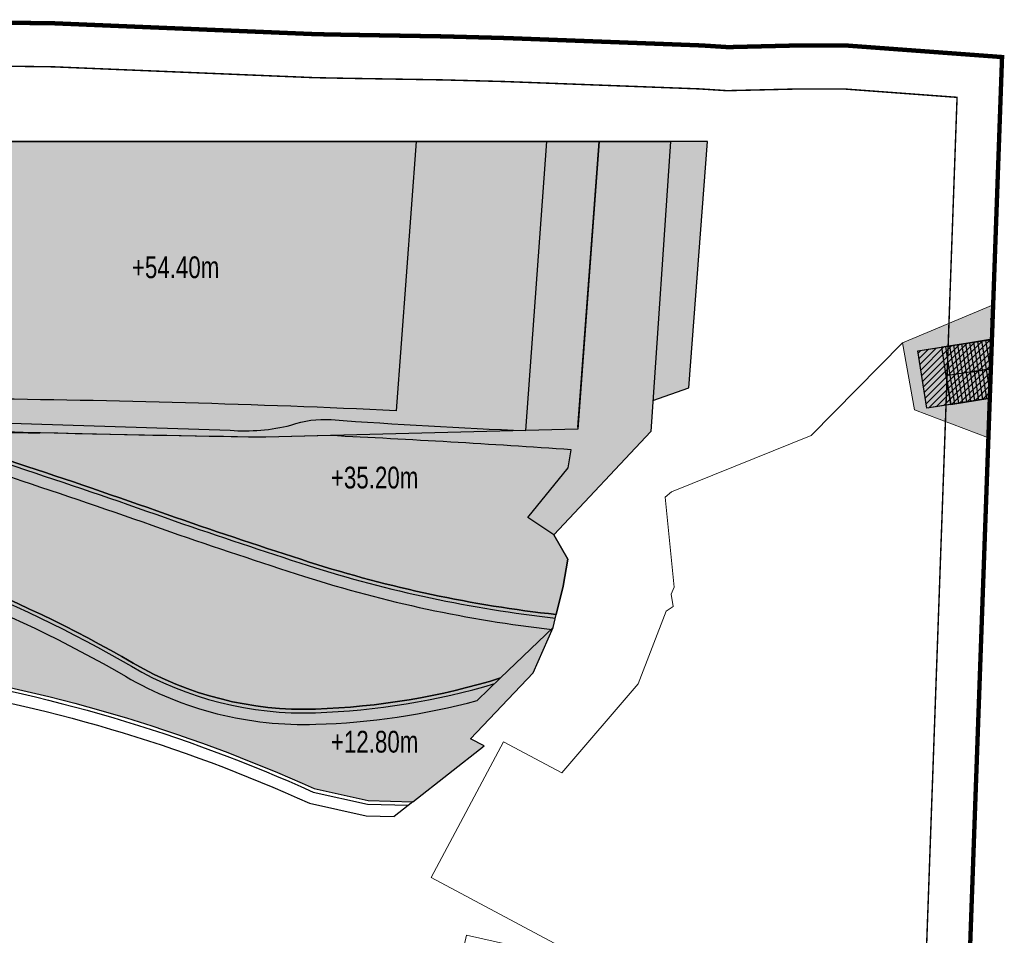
# Model space of a CAD drawing. Header units: millimetres. Extents: x -1402 to -179, y -280 to 6164.
# Tile 202 of 212: x -453 to -386, y 5801 to 5864. Entities that reach past the tile are written whole.
import ezdxf
from ezdxf.xclip import XClip

# ---------------------------------------------------------------- set-up
doc = ezdxf.new("R2010")
doc.units = ezdxf.units.MM
doc.header["$XCLIPFRAME"] = 0
for name, pattern in [('AJN-Limite', [1.25, 0.5, -0.25, 0, -0.25, 0, -0.25]), ('AJN-Projection', [0.375, 0.25, -0.125]), ('DASH', [0.35, 0.25, -0.1])]:
    doc.linetypes.add(name, pattern=pattern)
doc.layers.get('0').update_dxf_attribs({"linetype": 'CONTINUOUS'})
for name, color, linetype, lineweight in [('AJN-2-SBT-C', 2, 'CONTINUOUS', 20), ('AJN-7-500-A', 10, 'CONTINUOUS', 18), ('GEO-1-LIM-V', 10, 'AJN-Limite', 25)]:
    doc.layers.add(name, color=color, linetype=linetype, lineweight=lineweight)
for name, color, linetype, true_color in [('AJN-2-SBT-H', 7, 'CONTINUOUS', 0x6e6e6e), ('AJN-6-PARCOURS-H', 7, 'CONTINUOUS', 0xe3e3e3), ('AJN-8-254-H-CLAIR', 7, 'CONTINUOUS', 0xededed), ('AJN-9-SRF-FORT-CIRCULATION 100%', 7, 'CONTINUOUS', 0xd100d1)]:
    doc.layers.add(name, color=color, linetype=linetype, true_color=true_color)
for name, color, linetype in [('AJN-2-SBT-P', 251, 'AJN-Projection'), ('AJN-2-SBT-V', 51, 'CONTINUOUS'), ('AJN-8-251-H', 251, 'CONTINUOUS'), ('AJN-8-254-H', 254, 'CONTINUOUS')]:
    doc.layers.add(name, color=color, linetype=linetype)
doc.layers.add('AJN-6-Etang', color=7, linetype='CONTINUOUS', lineweight=15, true_color=0x46a499)
doc.styles.get("Standard").update_dxf_attribs({"font": 'rs.shx', "bigfont": 'hztxt.shx'})

# ---------------------------------------------------------------- blocks, each defined once
blk = doc.blocks.new('A$C1B290AED')
at = {"layer": 'AJN-6-Etang', "transparency": 33554687}
h = blk.add_hatch(color=256, dxfattribs=at)
h.dxf.hatch_style = 1
h.set_gradient(color1=(39, 228, 241), color2=(212, 250, 252), rotation=300, centered=1, tint=0.7570968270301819)
h.paths.add_polyline_path([(58.34231452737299, -19.99143804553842, 0.003936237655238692), (44.92687394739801, -20.04114087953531, 0.001873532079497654), (34.05343280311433, -20.20778261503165, -0.01746834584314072), (30.45211180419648, -20.0910695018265, -0.02629354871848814), (28.51681086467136, -19.85789832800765, 0.003521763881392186), (26.04674849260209, -20.07875970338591, 0.009506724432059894), (17.85042299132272, -20.98411608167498), (10.01174161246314, -23.07676019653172), (9.7294441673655, -22.19451495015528, 0.01130110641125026), (0.1026333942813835, -24.04084121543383), (0.4105335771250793, -27.10813690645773, -0.04553026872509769), (18.55659252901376, -25.20856055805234, -0.004716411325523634), (42.80509550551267, -25.1146638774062, -0.0498515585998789), (49.04735240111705, -25.77366362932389, -0.08079658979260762), (75.66615073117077, -35.97717611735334, 0.1409570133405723), (88.22574577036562, -39.14698491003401, 0.06693212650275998), (101.0000000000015, -36.99999999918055), (104.6153512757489, -33.5079696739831), (104.8336302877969, -32.62541444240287, -0.0496979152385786), (87.80205739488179, -29.00365821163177, -0.005496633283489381), (78.58580295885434, -25.92866146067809, 0.006049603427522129), (68.33001164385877, -22.41299369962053, 0.05254177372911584)])
h = blk.add_hatch(color=256, dxfattribs=at)
h.dxf.hatch_style = 1
h.set_gradient(color1=(188, 236, 246), rotation=200, centered=1, tint=0.800000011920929, name='INVCURVED')
h.paths.add_polyline_path([(105.6523036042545, -22.50000000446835), (105.8687501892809, -21.2618470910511, 0.004887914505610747), (89.23843404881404, -20.28622250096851), (84.80966467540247, -20.40055740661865, -0.003207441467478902), (69.2363919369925, -20.0934529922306, 0.0003622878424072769), (69.18210453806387, -20.105572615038, 0.00318065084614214), (58.34231452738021, -19.99143804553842, -0.05254177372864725), (68.3300116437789, -22.41299369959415, -0.006049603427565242), (78.58580295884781, -25.92866146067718, 0.005496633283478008), (87.80205739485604, -29.00365821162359, 0.04969791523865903), (104.833630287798, -32.62541444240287), (105.3152999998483, -30.67790643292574), (105.6262870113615, -28.79666055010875), (104.6677282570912, -27.13565948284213), (102.8653726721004, -25.93282557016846)])
h = blk.add_hatch(color=256, dxfattribs=at)
h.dxf.hatch_style = 1
h.set_gradient(color1=(181, 223, 247), color2=(190, 227, 248), rotation=200, centered=1, tint=0.800000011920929, name='INVCURVED')
edge = h.paths.add_edge_path()
edge.add_arc((86.62953691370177, 9.42621878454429), 48.59942386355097, 271.88217213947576, 287.1990401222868, ccw=False)
edge.add_arc((87.4561888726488, -15.72909458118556), 23.43053147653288, 239.7886438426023, 271.8821721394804, ccw=False)
edge.add_arc((30.99124753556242, -112.7013623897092), 88.78315006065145, 59.78864384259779, 78.26572130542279)
edge.add_arc((42.62962682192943, -56.67058852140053), 31.55641249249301, 78.26572130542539, 89.68140653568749)
edge.add_arc((42.68885698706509, -46.01875825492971), 20.90441755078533, 89.68140653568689, 111.9626876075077)
edge.add_arc((41.04346305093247, -41.93861731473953), 16.50500039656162, 111.9626876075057, 125.3464136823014)
edge.add_arc((-90.34393129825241, 143.3080792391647), 210.6050741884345, 303.12803327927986, 305.34641368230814, ccw=False)
edge.add_arc((16.16515037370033, -19.90191392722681), 15.71616647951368, 284.1231392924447, 303.12803327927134, ccw=False)
edge.add_arc((9.015696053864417, 8.512683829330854), 45.01640645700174, 276.90927134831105, 284.12313929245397, ccw=False)
edge.add_arc((8.396490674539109, 13.62258834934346), 50.1636911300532, 268.3482276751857, 276.90927134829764, ccw=False)
edge.add_arc((-4.023747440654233, -38.73417713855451), 11.19536384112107, 1.5457234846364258, 11.4056003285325, ccw=False)
edge.add_arc((22.57690898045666, 46.31565562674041), 86.13736223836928, 259.6947163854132, 283.5137653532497)
edge.add_arc((56.20475297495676, -111.3770944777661), 75.1623991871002, 87.18299893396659, 100.34660674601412, ccw=False)
edge.add_arc((44.13325117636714, -141.9079321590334), 106.7727414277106, 65.65198437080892, 81.50899175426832, ccw=False)
edge.add_line((88.15330325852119, -44.63176176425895), (91.8569539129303, -45.45275810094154))
edge.add_line((91.8569539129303, -45.45275810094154), (94.95670069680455, -45.53569854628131))
edge.add_line((94.95670069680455, -45.53569854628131), (99.85682884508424, -41.6682274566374))
edge.add_line((99.85682884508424, -41.6682274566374), (98.92708259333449, -41.19910541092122))
edge.add_line((98.92708259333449, -41.19910541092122), (103.2308560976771, -36.65188326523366))
edge.add_line((103.2308560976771, -36.65188326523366), (104.6153512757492, -33.5079696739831))
edge.add_line((104.6153512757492, -33.5079696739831), (100.9999999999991, -36.99999999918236))
at = {"layer": 'AJN-8-254-H'}
h = blk.add_hatch(color=256, dxfattribs=at)
h.dxf.hatch_style = 1
h.paths.add_polyline_path([(95.16431994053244, -1.991793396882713e-10), (63.07933405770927, -1.991793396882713e-10), (63.14185549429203, -15.63279697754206), (64.73946546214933, -17.74959410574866, -0.00877610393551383), (93.79628828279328, -18.56735147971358)], flags=17)
h.paths.add_polyline_path([(104.1725916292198, -1.991793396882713e-10), (95.16431994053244, -1.991793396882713e-10), (93.79628828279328, -18.56735147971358, 0.008776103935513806), (64.73946546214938, -17.74959410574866), (63.14185549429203, -15.63279697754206), (63.07933405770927, -1.991793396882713e-10), (43.81204146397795, -1.991793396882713e-10), (44.08985714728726, -11.35146986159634), (45.56357168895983, -18.73278853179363), (82.35539964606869, -19.92158407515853, 0.07808835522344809), (86.54038518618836, -19.57256744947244, -0.1058148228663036), (89.3214156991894, -19.18706467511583, 0.008566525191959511), (102.7249921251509, -19.93804804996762)])
h.paths.add_polyline_path([(107.801631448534, -1.991793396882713e-10), (104.1725916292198, -1.991793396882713e-10), (102.7249921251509, -19.93804804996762), (106.3153404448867, -19.84535816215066)], flags=17)
h.paths.add_polyline_path([(112.7098496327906, -1.818989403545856e-12), (107.8016314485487, -1.818989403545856e-12), (106.3153404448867, -19.84535816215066), (89.23843404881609, -20.28622250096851, -0.004887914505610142), (105.8687501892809, -21.2618470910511), (105.6523036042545, -22.50000000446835), (102.8653726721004, -25.93282557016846), (104.6677282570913, -27.13565948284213), (111.3449963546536, -20.01364583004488)])
h.paths.add_polyline_path([(115.2514008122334, -1.818989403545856e-12), (112.7098496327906, -1.818989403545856e-12), (111.4915336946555, -17.86488268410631), (113.9716729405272, -17.00000000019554)])
h.paths.add_polyline_path([(43.81204146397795, -1.991793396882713e-10), (39.44178686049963, -1.991793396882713e-10), (39.90293228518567, -18.84227098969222, -0.003334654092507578), (39.19985075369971, -18.92394803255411, -0.002873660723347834), (40.26213445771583, -18.98976151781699, 0.001308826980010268), (46.61110818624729, -19.29091280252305, 0.00786949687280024), (84.80966467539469, -20.40055740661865), (89.2384340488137, -20.28622250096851), (102.7249921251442, -19.93804804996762, -0.008566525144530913), (89.32141601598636, -19.18706034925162, 0.1058148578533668), (86.54038518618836, -19.57256744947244, -0.07808835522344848), (82.35539964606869, -19.92158407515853), (45.56357168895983, -18.73278853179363), (44.08985714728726, -11.35146986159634)])
h.paths.add_polyline_path([(39.44178686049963, -1.991793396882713e-10), (16.86810633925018, -1.991793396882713e-10), (17.36030926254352, -12.40548352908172), (18.70807220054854, -19.0997803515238, -0.0873548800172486), (26.03517018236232, -18.72126185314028, 0.06561727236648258), (39.90293228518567, -18.84227098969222)])
h.paths.add_polyline_path([(17.36030926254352, -12.40548352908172), (16.86810633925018, -1.991793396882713e-10), (12.80790070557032, -1.991793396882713e-10), (14.03732859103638, -20.2142780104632, 0.001351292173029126), (19.37065118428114, -19.69239328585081, -0.01954161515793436), (28.0760452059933, -18.96817975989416, -0.009685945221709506), (26.03517018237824, -18.7212618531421, 0.08735488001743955), (18.70807220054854, -19.0997803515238)])
h.paths.add_polyline_path([(12.80790070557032, -1.991793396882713e-10), (6.434802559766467, -1.991793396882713e-10), (6.967171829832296, -13.56177072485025), (10.01174161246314, -23.07676019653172), (18.52923715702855, -20.80289727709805, -0.05159462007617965), (23.35424264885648, -19.27593793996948, 0.00895732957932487), (19.37065118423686, -19.69239328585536, -0.001351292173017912), (14.03732859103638, -20.2142780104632)])
h.paths.add_polyline_path([(6.967171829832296, -13.56177072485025), (6.434802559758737, -1.818989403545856e-12), (0, -1.818989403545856e-12), (0.09842731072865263, -23.05560841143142, -0.009155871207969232), (9.541665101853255, -21.60766164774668)])
h.paths.add_polyline_path([(9.729444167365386, -22.19451495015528), (9.541665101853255, -21.60766164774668, 0.009155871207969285), (0.09842731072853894, -23.05560841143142), (0.1026333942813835, -24.04084121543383, -0.01130110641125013)])
h.paths.add_polyline_path([(26.81644376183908, -19.47862025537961, 0.04047005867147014), (25.03171141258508, -19.14360660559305, 0.003762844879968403), (23.35424264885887, -19.27593793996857, 0.04297159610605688), (19.3110657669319, -20.47933999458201, -0.00845348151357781), (28.10420293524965, -19.78119768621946, -0.0178366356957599)])
h.paths.add_polyline_path([(26.04674849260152, -20.07875970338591, -0.003521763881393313), (28.51681086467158, -19.85789832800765, -0.005657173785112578), (28.1042029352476, -19.78119768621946, 0.008453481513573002), (19.3110657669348, -20.4793399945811, 0.00860394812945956), (18.52923715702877, -20.80289727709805), (17.85042299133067, -20.98411608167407, -0.009506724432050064)])
h.paths.add_polyline_path([(46.61110818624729, -19.29091280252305, -0.001308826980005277), (40.26213445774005, -18.98976151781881, 0.002873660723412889), (39.19985075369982, -18.92394803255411, -0.05255135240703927), (28.07604520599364, -18.96817975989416, 0.006819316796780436), (25.03171141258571, -19.14360660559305, -0.04047005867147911), (26.81644376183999, -19.47862025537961, 0.01783663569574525), (28.10420293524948, -19.78119768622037, 0.03195547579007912), (30.45211180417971, -20.09106950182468, 0.01746834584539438), (34.05343280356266, -20.20778261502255, -0.00187353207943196), (44.92687394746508, -20.04114087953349, -0.007116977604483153), (69.18210453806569, -20.105572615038, -0.0003622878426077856), (69.23639193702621, -20.09345299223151, -0.004661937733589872)])
at = {"layer": 'AJN-2-SBT-V', "flags": 128}
for points in [[(111.4915336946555, -17.86488268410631), (113.9716729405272, -17.00000000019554), (115.2514008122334, -1.818989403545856e-12), (9.094947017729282e-13, -1.818989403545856e-12), (0.1026333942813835, -24.04084121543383, -0.01130110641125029), (9.7294441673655, -22.19451495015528, -0.01130110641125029)], [(9.541665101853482, -21.60766164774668, 0.009155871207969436), (0.09842731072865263, -23.05560841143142), (0, -1.818989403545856e-12), (112.7098496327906, -1.818989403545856e-12), (111.3449963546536, -20.01364583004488), (104.6677282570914, -27.13565948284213), (105.6262870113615, -28.79666055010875), (105.3152999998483, -30.67790643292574), (104.833630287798, -32.62541444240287, -0.04969791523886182), (87.80205739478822, -29.00365821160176, -0.005496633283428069), (78.58580295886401, -25.92866146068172, 0.006049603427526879), (68.33001164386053, -22.41299369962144, 0.05254177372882), (58.34231452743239, -19.99143804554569, 0.05254177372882)], [(106.3262217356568, -19.70006823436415), (106.3262217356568, -19.70006823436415), (107.801631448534, -1.991793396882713e-10), (6.434802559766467, -1.991793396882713e-10), (6.967171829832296, -13.56177072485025), (10.01174161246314, -23.07676019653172), (18.52923715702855, -20.80289727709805, -0.0515946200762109), (23.3542426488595, -19.27593793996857, -0.05082382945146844)], [(28.07604520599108, -18.96817975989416, 0.01954161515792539), (19.37065118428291, -19.69239328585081, -0.001351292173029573), (14.03732859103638, -20.2142780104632), (12.80790070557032, -1.991793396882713e-10), (107.801631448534, -1.991793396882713e-10), (106.3153404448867, -19.84535816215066), (84.80966467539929, -20.40055740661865, -0.007869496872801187), (46.61110818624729, -19.29091280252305, -0.00130882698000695), (40.26213445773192, -18.9897615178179, 0.002873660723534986), (39.19985075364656, -18.92394803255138, 0.002873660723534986)], [(25.03171141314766, -19.14360660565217, -0.04047005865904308), (26.81644376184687, -19.47862025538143, 0.04982050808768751), (30.45211180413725, -20.09106950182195, 0.0174683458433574), (34.05343280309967, -20.20778261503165, -0.001873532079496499), (44.92687394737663, -20.0411408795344, -0.007116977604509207), (69.18210453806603, -20.105572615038, -0.0003622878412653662), (69.2363919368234, -20.09345299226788)], [(58.34231452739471, -19.99143804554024, -0.05254177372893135), (68.33001164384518, -22.41299369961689, -0.006049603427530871), (78.58580295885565, -25.928661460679, 0.005496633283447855), (87.80205739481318, -29.00365821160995, 0.04969791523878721), (104.833630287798, -32.62541444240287), (105.3152999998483, -30.67790643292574), (105.6262870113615, -28.79666055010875), (104.6677282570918, -27.13565948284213), (102.8653726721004, -25.93282557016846), (105.6523036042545, -22.50000000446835), (105.8687501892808, -21.2618470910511)]]:
    blk.add_lwpolyline(points, format="xyb", dxfattribs=at)
at = {"layer": 'AJN-2-SBT-V'}
blk.add_lwpolyline([(102.7249921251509, -19.93804804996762), (104.1725916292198, -1.991793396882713e-10), (43.81204146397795, -1.991793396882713e-10), (44.08985714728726, -11.35146986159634), (45.56357168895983, -18.73278853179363), (82.35539964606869, -19.92158407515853, 0.07808835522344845), (86.54038518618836, -19.57256744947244, -0.1055298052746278), (89.31387228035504, -19.18651217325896, 0.008571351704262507)], format="xyb", close=True, dxfattribs=at)
at = {"layer": 'AJN-2-SBT-V', "flags": 128}
for points in [[(64.73946546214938, -17.74959410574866), (63.14185549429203, -15.63279697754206), (63.07933405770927, -1.973603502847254e-10), (95.16431994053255, -1.973603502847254e-10), (93.79628828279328, -18.56735147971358, 0.008776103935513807)], [(68.33001164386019, -22.41299369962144, 0.05254177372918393), (58.34231452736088, -19.99143804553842, 0.003936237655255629), (44.9268739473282, -20.04114087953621, 0.001873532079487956), (34.0534328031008, -20.20778261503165, -0.01746834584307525), (30.45211180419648, -20.0910695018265, -0.02629354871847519), (28.51681086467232, -19.85789832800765, 0.003521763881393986), (26.04674849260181, -20.07875970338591, 0.00950672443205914), (17.85042299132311, -20.98411608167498), (10.01174161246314, -23.07676019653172), (9.7294441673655, -22.19451495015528, 0.01130110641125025), (0.1026333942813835, -24.04084121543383), (0.4105335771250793, -27.10813690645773, -0.04553026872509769), (18.55659252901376, -25.20856055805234, -0.004716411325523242), (42.80509550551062, -25.1146638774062, -0.04985155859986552), (49.04735240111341, -25.77366362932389, -0.08079658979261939), (75.66615073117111, -35.97717611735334, 0.1409570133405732), (88.22574577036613, -39.14698491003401, 0.0669321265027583), (101.0000000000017, -36.99999999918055), (104.6153512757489, -33.5079696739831), (104.8336302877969, -32.62541444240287, -0.04969791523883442), (87.8020573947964, -29.00365821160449, -0.005496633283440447), (78.58580295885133, -25.92866146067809, 0.006049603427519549)], [(105.6523036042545, -22.50000000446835), (105.8687501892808, -21.2618470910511, 0.004887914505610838), (89.2384340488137, -20.28622250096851), (84.80966467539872, -20.40055740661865, -0.003207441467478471), (69.2363919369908, -20.0934529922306, 0.0003622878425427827), (69.18210453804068, -20.105572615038, 0.003180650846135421), (58.34231452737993, -19.99143804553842, -0.05254177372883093), (68.33001164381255, -22.41299369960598, -0.006049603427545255), (78.58580295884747, -25.92866146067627, 0.005496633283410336), (87.80205739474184, -29.00365821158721, 0.0496979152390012), (104.833630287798, -32.62541444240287), (105.3152999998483, -30.67790643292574), (105.6262870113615, -28.79666055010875), (104.6677282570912, -27.13565948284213), (102.8653726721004, -25.93282557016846)]]:
    blk.add_lwpolyline(points, format="xyb", close=True, dxfattribs=at)
at = {"layer": 'AJN-2-SBT-V', "linetype": 'Continuous', "flags": 128}
blk.add_lwpolyline([(100.9999999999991, -36.99999999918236, -0.06693212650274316), (88.2257457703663, -39.14698491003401, -0.1409570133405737), (75.666150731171, -35.97717611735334, 0.08079658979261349), (49.04735240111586, -25.77366362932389, 0.04985155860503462), (42.80509550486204, -25.11466387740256, 0.09752789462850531), (34.87054818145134, -26.63142423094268, 0.05846399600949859), (31.49501391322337, -28.47599657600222, -0.009679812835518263), (24.75422031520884, -33.06343991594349, -0.08311509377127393), (19.99999999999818, -35.14303649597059, -0.03148683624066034), (14.43105634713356, -36.17680848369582, -0.03737198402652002), (6.950528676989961, -36.52025861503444, -0.04304839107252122), (7.167542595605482, -38.43218564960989, 0.1043060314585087), (42.70539904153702, -37.436890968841, -0.05750031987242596), (59.8986946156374, -36.30552165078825, -0.069299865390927), (88.15330325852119, -44.63176176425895), (91.8569539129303, -45.45275810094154), (94.95670069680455, -45.53569854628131), (99.85682884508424, -41.6682274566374), (98.92708259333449, -41.19910541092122), (103.2308560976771, -36.65188326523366), (104.6153512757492, -33.5079696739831)], format="xyb", close=True, dxfattribs=at)
at = {"layer": 'AJN-8-251-H', "linetype": 'Continuous'}
for p, q in [((101.0000000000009, -36.99999999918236), (99.38954418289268, -38.55552258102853)), ((94.95670069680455, -45.53569854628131), (93.6695012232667, -46.55163253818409))]:
    blk.add_line(p, q, dxfattribs=at)
at = {"layer": 'AJN-8-251-H', "linetype": 'Continuous', "flags": 128}
for points in [[(44.90760128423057, -20.32526352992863, -0.01477945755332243), (55.27175738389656, -20.73164106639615, -0.06802073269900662), (67.98918604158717, -23.40622488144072, -0.006059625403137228), (78.23792394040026, -26.9193703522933, 0.005500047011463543), (87.48180085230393, -30.00362674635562, 0.0492312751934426), (104.5525571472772, -33.6505626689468, 0.0492312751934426)], [(55.98234335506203, -19.98487094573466, -0.06459524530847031), (68.24887351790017, -22.64948084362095, -0.006051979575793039), (78.50297560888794, -26.16454487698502, 0.005497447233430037), (87.72580630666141, -29.24174610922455, 0.04960405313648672), (104.7730801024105, -32.87023359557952)], [(0.4356174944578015, -27.35802240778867, -0.04559002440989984), (18.55991868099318, -25.45853843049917, -0.004716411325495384), (42.80370538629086, -25.36466001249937, -0.04985155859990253), (48.99650912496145, -26.01843895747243, -0.08079658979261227), (75.54035292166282, -36.19321988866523, 0.1409570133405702), (88.23395681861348, -39.39685003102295, 0.06441404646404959), (100.6051979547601, -37.38133520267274, 0.06441404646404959)], [(0.5158899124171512, -28.1576946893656, -0.04578327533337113), (18.57056236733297, -26.25846762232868, -0.004716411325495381), (42.79925700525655, -26.16464764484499, -0.04985155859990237), (48.83381064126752, -26.80172000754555, -0.08079658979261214), (75.13779993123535, -36.884559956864, 0.1409570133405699), (88.26023217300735, -40.19641841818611, 0.0568282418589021), (99.38954418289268, -38.55552258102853, 0.0568282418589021)], [(7.171516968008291, -38.68699286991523, 0.1041409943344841), (42.75708817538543, -37.68158672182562, -0.05743574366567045), (59.87403712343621, -36.55461185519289, -0.06933178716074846), (88.07385485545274, -44.87021892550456), (91.826278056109, -45.70202677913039), (94.65022463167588, -45.77758759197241)], [(7.14571601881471, -39.49526685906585, 0.1037323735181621), (42.92235172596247, -38.46464334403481, -0.05722680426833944), (59.7951734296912, -37.35171643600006, -0.06943436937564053), (87.81941730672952, -45.63323691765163), (91.72811531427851, -46.49968654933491), (93.6695012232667, -46.55163253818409)]]:
    blk.add_lwpolyline(points, format="xyb", dxfattribs=at)
at = {"layer": 'AJN-7-500-A', "char_height": 1.499999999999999, "attachment_point": 8}
for s, insert in [('{\\fSwis721 LtCn BT|b0|i0|c0|p34;+54.40m}', (78.59087489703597, -9.451438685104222)), ('{\\fSwis721 LtCn BT|b0|i0|c0|p34;+35.20m}', (92.30996634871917, -23.95143868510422)), ('{\\fSwis721 LtCn BT|b0|i0|c0|p34;+12.80m}', (92.30996634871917, -42.16510397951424))]:
    blk.add_mtext_dynamic_manual_height_columns(s, width=11.10498822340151, gutter_width=35.69431197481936, heights=[0], dxfattribs=dict(at, insert=insert))
blk = doc.blocks.new('929-ESC TERRASSE')
at = {"layer": 'AJN-6-PARCOURS-H', "linetype": 'Continuous'}
h = blk.add_hatch(color=256, dxfattribs=at)
h.dxf.hatch_style = 1
h.paths.add_polyline_path([(5.638436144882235, -1.13686837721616e-13), (5.638436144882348, 4.00000010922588), (-5.684341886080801e-14, 4.000000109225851), (-5.684341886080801e-14, -2.842170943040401e-14)])
at = {"layer": 'AJN-2-SBT-C', "flags": 128}
blk.add_lwpolyline([(5.640000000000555, 4.000000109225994), (5.640014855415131, 4.03799701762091)], dxfattribs=at)
at = {"layer": 'AJN-2-SBT-V', "linetype": 'Continuous', "flags": 128}
for points in [[(2.000000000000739, 2.000000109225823), (2.000000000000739, 4.000000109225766)], [(3.680000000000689, 4.00000010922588), (2.000000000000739, 4.000000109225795)], [(2.280000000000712, 2.000000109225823), (2.280000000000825, 4.00000010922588)], [(2.560000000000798, 2.000000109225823), (2.560000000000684, 4.000000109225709)], [(2.840000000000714, 2.000000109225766), (2.8400000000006, 4.000000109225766)], [(3.120000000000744, 2.000000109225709), (3.120000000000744, 4.000000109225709)], [(3.400000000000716, 2.000000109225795), (3.400000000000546, 4.000000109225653)], [(3.680000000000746, 2.000000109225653), (3.680000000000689, 4.000000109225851)], [(5.640000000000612, 4.000000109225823), (3.680000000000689, 4.000000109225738)], [(3.960000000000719, 2.000000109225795), (3.960000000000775, 4.000000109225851)], [(4.240000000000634, 2.000000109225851), (4.240000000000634, 4.000000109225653)], [(4.52000000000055, 2.000000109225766), (4.520000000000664, 4.000000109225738)], [(4.800000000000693, 2.000000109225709), (4.80000000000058, 4.00000010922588)], [(5.080000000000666, 2.000000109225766), (5.080000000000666, 4.000000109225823)], [(5.360000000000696, 2.000000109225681), (5.360000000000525, 4.000000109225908)], [(5.640000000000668, 2.000000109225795), (5.640000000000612, 4.000000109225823)], [(1.998436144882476, -1.13686837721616e-13), (1.998436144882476, 1.999999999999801)], [(2.278436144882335, -1.13686837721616e-13), (2.278436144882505, 1.999999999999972)], [(2.558436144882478, -5.684341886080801e-14), (2.558436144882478, 1.999999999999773)], [(2.838436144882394, -1.4210854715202e-13), (2.838436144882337, 1.999999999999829)], [(3.118436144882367, -1.989519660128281e-13), (3.118436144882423, 1.999999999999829)], [(3.398436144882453, -8.526512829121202e-14), (3.398436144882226, 1.999999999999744)], [(3.678436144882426, -2.557953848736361e-13), (3.678436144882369, 1.999999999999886)], [(3.680000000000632, 1.999999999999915), (5.640000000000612, 1.999999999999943)], [(3.958436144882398, -1.70530256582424e-13), (3.958436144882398, 2)], [(4.238436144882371, -5.684341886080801e-14), (4.238436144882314, 1.999999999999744)], [(4.51843614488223, -1.13686837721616e-13), (4.518436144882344, 1.999999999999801)], [(4.798436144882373, -2.557953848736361e-13), (4.798436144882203, 2)], [(5.078436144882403, -1.4210854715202e-13), (5.078436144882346, 1.999999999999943)], [(5.358436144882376, -2.273736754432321e-13), (5.358436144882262, 1.999999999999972)], [(5.638436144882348, -1.70530256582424e-13), (5.638436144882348, 1.999999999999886)]]:
    blk.add_lwpolyline(points, dxfattribs=at)
blk.add_lwpolyline([(5.638436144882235, -1.13686837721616e-13), (5.638436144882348, 1.999999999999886), (1.998436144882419, 1.999999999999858), (1.998436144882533, -1.989519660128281e-13)], close=True, dxfattribs=at)
blk = doc.blocks.new('VILLAGE 57.00')
at = {"layer": 'AJN-2-SBT-H'}
h = blk.add_hatch(color=256, dxfattribs=at)
h.dxf.hatch_style = 1
h.paths.add_polyline_path([(-381.8149619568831, 135.3247316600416), (-385.4164867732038, 136.6945878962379), (-385.5975459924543, 137.8781430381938), (-390.8547497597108, 137.0500107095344), (-391.4738066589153, 141.0014945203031), (-386.2186590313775, 141.8296265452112), (-386.2187196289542, 141.8300120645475), (-386.4488388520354, 143.2477705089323), (-385.5687549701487, 143.6236426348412), (-385.871468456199, 144.3470935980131), (-392.5145293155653, 141.5674385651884), (-391.7083407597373, 136.9479383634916), (-382.5315464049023, 133.4575031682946)])
at = {"layer": 'AJN-8-254-H-CLAIR', "linetype": 'Continuous'}
h = blk.add_hatch(color=256, dxfattribs=at)
h.dxf.hatch_style = 1
h.paths.add_polyline_path([(-365.1887681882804, 153.3967615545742), (-361.3394371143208, 154.8556931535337), (-362.5110442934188, 157.0519288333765), (-364.690761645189, 156.2257960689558), (-365.2816674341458, 157.7848767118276), (-368.2439556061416, 158.6767456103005), (-371.1460870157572, 156.7685776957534), (-368.9792038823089, 154.7652233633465), (-367.2031030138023, 156.7362382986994), (-366.2509981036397, 155.9376213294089), (-370.5417172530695, 150.8654619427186), (-374.6889562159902, 154.4391210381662), (-376.7241579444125, 153.1014332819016), (-377.7485397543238, 152.0767752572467), (-378.587621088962, 152.7984829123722), (-385.871468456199, 144.3470935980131), (-385.5687549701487, 143.6236426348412), (-386.4488388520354, 143.2477705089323), (-385.4164867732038, 136.6945878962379), (-381.8204153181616, 135.3268058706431), (-382.5315464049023, 133.4575031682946), (-381.2172697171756, 132.9553695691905), (-380.5055099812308, 134.826675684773), (-376.4386849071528, 133.2798403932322), (-377.14969949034, 131.4104933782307), (-373.9559695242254, 130.1975712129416), (-373.2464402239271, 132.0658238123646), (-367.5399780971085, 129.7665318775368), (-365.1834324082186, 130.9026520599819), (-364.3148783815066, 129.1010933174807), (-361.0720726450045, 130.6644905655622), (-361.9406266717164, 132.4660493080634), (-360.3192238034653, 133.2477479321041), (-359.4506697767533, 131.446189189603), (-358.3697345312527, 131.9673216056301), (-359.2382885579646, 133.7688803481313), (-356.8749784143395, 134.9082617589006), (-357.7139260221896, 137.6153674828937), (-355.8050990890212, 138.2123656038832), (-356.1659743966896, 139.3759062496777), (-360.7725983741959, 137.967386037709), (-363.1311976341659, 146.2079138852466), (-362.1697797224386, 146.4830591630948), (-362.499996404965, 147.6367614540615), (-363.4613922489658, 147.3615923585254)])
h.paths.add_polyline_path([(-362.8257099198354, 138.400687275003), (-368.5953779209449, 133.7266830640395), (-380.6623808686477, 139.0955705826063), (-384.5059742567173, 142.4016664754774), (-376.1369536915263, 152.117758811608), (-372.3026678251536, 148.8150712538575)], flags=16)
at = {"layer": 'AJN-9-SRF-FORT-CIRCULATION 100%'}
h = blk.add_hatch(dxfattribs=at)
h.set_pattern_fill('ANSI31', color=256, scale=0.1)
h.set_pattern_definition([(45, (0, 0), (-0.2245064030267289, 0.2245064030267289), [])])
h.paths.add_polyline_path([(-386.2183360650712, 141.8275718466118), (-391.4738066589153, 141.0014945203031), (-390.8547497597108, 137.0500107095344), (-385.5966514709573, 137.8824951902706)])
at = {"layer": 'AJN-2-SBT-C'}
blk.add_lwpolyline([(-385.871468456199, 144.3470935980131), (-392.5145293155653, 141.5674385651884), (-391.7083407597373, 136.9479383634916), (-382.5315464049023, 133.4575031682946)], dxfattribs=at)
at = {"layer": 'AJN-2-SBT-C', "flags": 128}
for points in [[(-385.871468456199, 144.3470935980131), (-385.5687549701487, 143.6236426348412), (-386.4488388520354, 143.2477705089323), (-386.2186571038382, 141.8296268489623), (-391.4738066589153, 141.0014945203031), (-390.8547497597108, 137.0500107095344), (-385.5975459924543, 137.8781430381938), (-385.4164867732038, 136.6945878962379)], [(-392.5145293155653, 141.5674385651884), (-398.8124844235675, 135.1771992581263), (-402.747625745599, 133.5881753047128), (-408.447535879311, 131.2865314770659), (-408.8824206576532, 130.9163256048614), (-408.2620642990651, 124.7107136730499), (-408.4764237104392, 124.2413949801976), (-408.3278457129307, 123.3868587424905), (-408.8146219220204, 123.0514044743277), (-410.7495277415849, 118.0557156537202), (-416.0146071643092, 111.9095797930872), (-420.0210189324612, 114.0468539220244), (-425.010201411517, 104.6944179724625), (-416.5379678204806, 100.174791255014)], [(-416.8493396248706, 99.42962495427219), (-422.5934245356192, 100.7243590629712), (-424.2644889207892, 93.3106857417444)]]:
    blk.add_lwpolyline(points, dxfattribs=at)
at = {"layer": 'AJN-9-SRF-FORT-CIRCULATION 100%', "flags": 128}
blk.add_lwpolyline([(-391.4738066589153, 141.0014945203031), (-386.2183360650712, 141.8275718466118), (-385.5966514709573, 137.8824951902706), (-390.8547497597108, 137.0500107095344)], close=True, dxfattribs=at)
at = {"layer": 'AJN-2-SBT-P', "rotation": 8.955306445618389}
blk.add_blockref('929-ESC TERRASSE', (-391.1678978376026, 137.004550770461), dxfattribs=at)

msp = doc.modelspace()

# ---------------------------------------------------------------- linework, layer by layer
at = {"layer": 'GEO-1-LIM-V', "linetype": 'Continuous', "ltscale": 25, "const_width": 0.3}
msp.add_lwpolyline([(-526.647689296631, 5737.721268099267), (-430.2313892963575, 5757.695068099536), (-388.6950892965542, 5776.746768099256), (-385.6608532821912, 5861.270815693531), (-396.4487420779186, 5862.07024013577), (-399.5822066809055, 5862.073724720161), (-404.5592230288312, 5861.954802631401), (-406.3471408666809, 5862.070132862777), (-410.2354652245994, 5862.217004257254), (-414.1244942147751, 5862.363902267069), (-417.856513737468, 5862.504869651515), (-419.8186386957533, 5862.578983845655), (-424.2029751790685, 5862.696348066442), (-430.7329854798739, 5862.803790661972), (-432.9726340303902, 5862.848200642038), (-438.6557261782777, 5863.08382480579), (-446.3492318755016, 5863.402801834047), (-450.9945320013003, 5863.597138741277), (-452.8935315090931, 5863.621796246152), (-458.6050533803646, 5863.697121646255)], dxfattribs=at)
at = {"layer": 'GEO-1-LIM-V', "linetype": 'DASH', "ltscale": 5, "const_width": 0.1}
msp.add_lwpolyline([(-527.4439945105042, 5740.620001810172), (-431.1729879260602, 5760.563702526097), (-391.6268120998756, 5778.702580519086), (-388.7625236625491, 5858.492435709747), (-396.5614114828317, 5859.070363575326), (-399.5480382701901, 5859.073684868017), (-404.6200677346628, 5858.952492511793), (-406.5003436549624, 5859.07378033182), (-410.348701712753, 5859.219142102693), (-414.237730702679, 5859.366040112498), (-417.9697502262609, 5859.507007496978), (-419.9153989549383, 5859.58049934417), (-424.2677931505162, 5859.697008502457), (-430.7874004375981, 5859.804279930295), (-433.064519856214, 5859.84943292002), (-438.7800010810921, 5860.086399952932), (-446.4735067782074, 5860.405376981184), (-451.0767220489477, 5860.597953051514), (-452.9324816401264, 5860.622049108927), (-458.6446149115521, 5860.697382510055)], dxfattribs=at)

# ---------------------------------------------------------------- block references
ref = msp.add_blockref('VILLAGE 57.00', (0, 5700))
XClip(ref).set_block_clipping_path([(-385.6608532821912, 161.2708156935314), (-396.4487420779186, 162.0702401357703), (-399.5822066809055, 162.0737247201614), (-404.5592230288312, 161.95480263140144), (-406.3471408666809, 162.07013286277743), (-410.2354652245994, 162.2170042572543), (-414.1244942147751, 162.36390226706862), (-417.856513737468, 162.50486965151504), (-419.8186386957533, 162.57898384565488), (-424.2029751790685, 162.69634806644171), (-430.7329854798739, 162.80379066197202), (-432.9726340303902, 162.84820064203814), (-438.6557261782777, 163.08382480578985), (-446.3492318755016, 163.40280183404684), (-450.9945320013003, 163.59713874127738), (-452.8935315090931, 163.62179624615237), (-458.6050533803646, 163.69712164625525), (-466.3263016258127, 163.79895196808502), (-475.0682232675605, 163.8748528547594), (-480.8446134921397, 163.89761706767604), (-486.7104473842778, 163.92073376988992), (-493.2538970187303, 163.8583237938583), (-503.2741676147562, 163.65694848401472), (-508.6718693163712, 163.5484719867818), (-514.4674861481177, 163.43199867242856), (-519.3978180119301, 163.32356472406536), (-522.8727993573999, 163.2403812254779), (-528.0328505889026, 163.1320024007), (-532.6230184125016, 163.05513076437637), (-538.4653241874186, 163.1438606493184), (-544.78735829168, 162.47146731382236), (-548.8842307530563, 162.290446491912), (-550.7317837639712, 162.2148483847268), (-554.5838173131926, 162.05723101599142), (-560.1062364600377, 161.89340901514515), (-563.8705609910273, 161.76773971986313), (-568.0312107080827, 161.42663343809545), (-571.8413346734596, 161.1179010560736), (-577.5862903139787, 160.65239026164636), (-585.2830575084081, 160.0287251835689), (-589.1066534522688, 159.71890117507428), (-592.946043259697, 159.40779739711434), (-597.6497304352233, 159.02666004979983), (-601.411003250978, 158.5608694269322), (-605.1832853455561, 158.0937154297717), (-608.981144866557, 157.6233939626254), (-610.9189722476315, 157.38341620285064), (-612.7981530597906, 157.16210212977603), (-614.7177716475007, 156.9129783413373), (-616.6212367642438, 156.67725595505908), (-618.5250564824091, 156.44148965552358), (-620.4414612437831, 156.20416484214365), (-624.2503464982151, 155.73247796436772), (-624.695492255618, 155.6291279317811), (-626.8973120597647, 155.21027749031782), (-628.7209430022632, 154.82341611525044), (-630.6348667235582, 154.41740021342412), (-632.4190100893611, 154.0389156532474), (-634.3427333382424, 153.6308209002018), (-636.2958620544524, 153.2164881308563), (-638.1979508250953, 152.81298287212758), (-639.9880201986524, 152.4332411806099), (-641.896297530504, 152.028423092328), (-643.737454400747, 151.63784380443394), (-645.4893456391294, 151.26620114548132), (-647.4403967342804, 150.852309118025), (-649.4018367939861, 150.43621319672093), (-651.2801234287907, 150.0377572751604), (-652.0511223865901, 149.8636865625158), (-653.3065034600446, 149.52448601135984), (-656.1830043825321, 148.7156393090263), (-659.474960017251, 147.78997040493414), (-661.320744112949, 147.27095218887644), (-665.6953747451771, 146.04084461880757), (-670.8552408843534, 144.5899357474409), (-676.4147399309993, 143.02665362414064), (-681.7431686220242, 141.49035266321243), (-687.105527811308, 139.894557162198), (-691.2185810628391, 138.67907887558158), (-694.5550328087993, 137.68918219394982), (-698.2454736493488, 136.59425997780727), (-703.1448318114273, 135.09226098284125), (-705.4442357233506, 134.20904122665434), (-710.5240815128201, 132.22009260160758), (-715.1363151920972, 130.3014764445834), (-719.4438570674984, 128.53676751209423), (-722.4950357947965, 127.34872618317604), (-724.1436869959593, 126.48820549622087), (-726.392128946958, 125.38037389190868), (-732.0415379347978, 123.73789190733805), (-736.5741646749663, 121.17852500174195), (-740.9097182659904, 119.20978364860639), (-746.4276968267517, 116.65041916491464), (-749.8644811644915, 115.22178406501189), (-754.3353266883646, 112.79717382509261), (-765.3208293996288, 106.41661928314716), (-773.8793028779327, 101.05695249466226), (-783.4769755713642, 94.00988258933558), (-785.9053023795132, 87.35804987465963), (-785.5772190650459, 82.98264558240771), (-779.6016890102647, 72.22400507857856), (-774.4032194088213, 64.11329465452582), (-770.9598076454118, 58.745020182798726), (-764.1540881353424, 48.27272029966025), (-759.7065812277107, 41.673974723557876), (-756.4502605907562, 36.812145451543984), (-753.1055995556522, 31.769981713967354), (-747.5052165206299, 23.46228968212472), (-742.4073957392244, 15.357179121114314), (-739.5699916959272, 12.229930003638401), (-737.2850765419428, 9.277008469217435), (-736.7488876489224, 7.599514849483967), (-728.1359285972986, -5.231702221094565), (-726.8361332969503, -7.094867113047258), (-726.153211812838, -8.50198988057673), (-725.3849251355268, -9.482710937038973), (-724.5761915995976, -10.674013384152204), (-724.0261309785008, -11.270759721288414), (-718.6429241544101, -19.350588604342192), (-713.666973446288, -26.82645306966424), (-708.4409013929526, -34.69951849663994), (-704.2163303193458, -41.139472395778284), (-608.897289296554, 9.372468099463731), (-526.647689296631, 37.721268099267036), (-430.2313892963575, 57.695068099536), (-388.6950892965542, 76.74676809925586)])
msp.add_blockref('A$C1B290AED', (-521.227697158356, 5855.453928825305))

doc.saveas('drawing.dxf')
